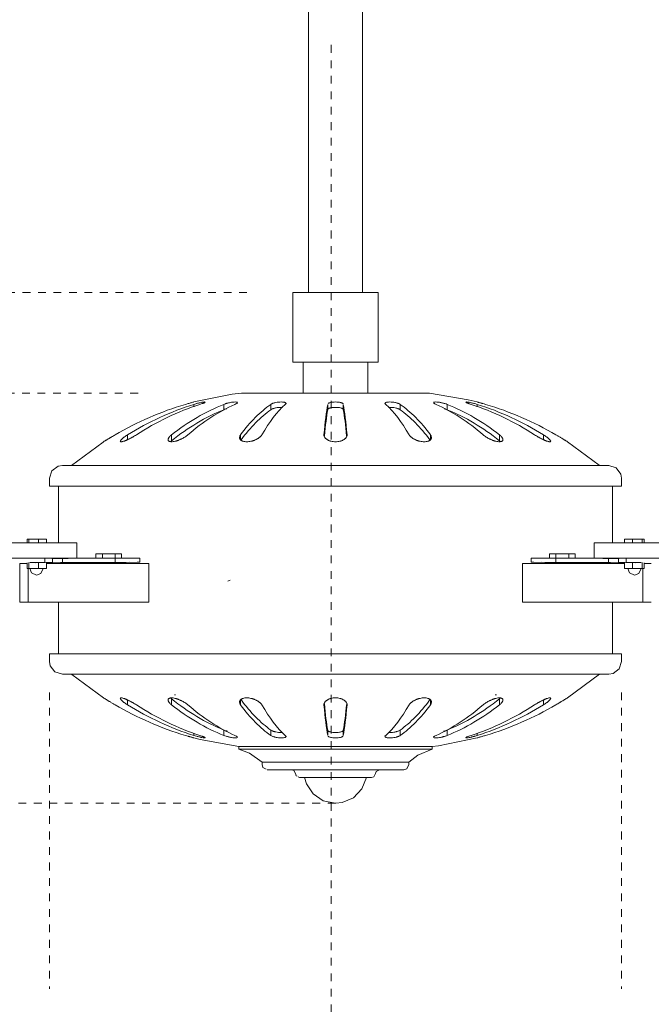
# Model space of a CAD drawing. Header units: millimetres. Extents: x 5494 to 11947, y -2708 to 7544.
# Tile 11 of 16: x 6473 to 6718, y 1402 to 1784. Entities that reach past the tile are written whole.
import ezdxf

# ---------------------------------------------------------------- set-up
doc = ezdxf.new("R2010")
doc.units = ezdxf.units.MM
doc.linetypes.add('Dash', pattern=[6, 3, -3])
doc.layers.add('A-ANNO-DIMS', color=7, linetype='Dash', lineweight=9, true_color=0xd2d2d2)
doc.layers.add('E-ELEC-FIXT', color=7, linetype='Continuous', lineweight=9)

# ---------------------------------------------------------------- blocks, each defined once
blk = doc.blocks.new('AOBA - 33349 AOBA Dark ceiling fan-567936-Alzado_PDF')
at = {"layer": 'E-ELEC-FIXT'}
for p, q in [((6584.77, 1856.99), (6584.77, 1677.96)), ((6605.77, 1677.96), (6605.77, 1856.99)), ((6578.77, 1677.96), (6578.77, 1650.96)), ((6578.77, 1677.96), (6611.77, 1677.96)), ((6611.77, 1650.96), (6611.77, 1677.96)), ((6578.77, 1650.96), (6611.77, 1650.96)), ((6582.77, 1650.96), (6582.77, 1638.96)), ((6607.77, 1638.96), (6607.77, 1650.96)), ((6558.78, 1638.96), (6631.75, 1638.96)), ((6540.33, 1633.71), (6540.33, 1634.64)), ((6551.97, 1632.55), (6551.97, 1634.64)), ((6570.2, 1632.55), (6570.2, 1634.64)), ((6592.25, 1632.55), (6592.25, 1634.64)), ((6598.28, 1632.55), (6598.28, 1634.64)), ((6620.32, 1632.55), (6620.32, 1634.64)), ((6638.56, 1632.55), (6638.56, 1634.64)), ((6650.2, 1633.71), (6650.2, 1634.64)), ((6514.55, 1620.95), (6514.55, 1622.82)), ((6531.62, 1622.82), (6531.62, 1620.5)), ((6558.39, 1622.82), (6558.39, 1621.01)), ((6632.15, 1621.01), (6632.15, 1622.82)), ((6658.91, 1620.5), (6658.91, 1622.82)), ((6675.98, 1620.95), (6675.98, 1622.82)), ((6484.27, 1605.96), (6484.27, 1602.96)), ((6706.27, 1602.96), (6706.27, 1605.96)), ((6484.27, 1602.96), (6706.27, 1602.96)), ((6487.77, 1602.96), (6487.77, 1580.99)), ((6702.77, 1580.99), (6702.77, 1602.96)), ((6475.56, 1582.39), (6476.26, 1582.39)), ((6475.56, 1580.97), (6475.56, 1582.39)), ((6476.26, 1582.39), (6480.07, 1582.39)), ((6476.26, 1580.97), (6476.26, 1582.39)), ((6480.07, 1582.39), (6483.17, 1582.39)), ((6480.07, 1582.39), (6480.07, 1580.98)), ((6483.17, 1580.98), (6483.17, 1582.39)), ((6494.93, 1574.97), (6494.93, 1580.97)), ((6695.6, 1580.97), (6695.6, 1574.97)), ((6707.36, 1582.39), (6710.47, 1582.39)), ((6707.36, 1582.39), (6707.36, 1580.98)), ((6710.47, 1582.39), (6714.27, 1582.39)), ((6710.47, 1580.98), (6710.47, 1582.39)), ((6714.27, 1582.39), (6714.98, 1582.39)), ((6714.27, 1582.39), (6714.27, 1580.97)), ((6714.98, 1582.39), (6714.98, 1580.97)), ((6472.72, 1572.99), (6472.72, 1557.99)), ((6472.73, 1572.99), (6475.55, 1572.99)), ((6475.56, 1570.99), (6475.56, 1573.16)), ((6476.26, 1570.99), (6476.26, 1573.26)), ((6478.75, 1573.16), (6515.15, 1573.39)), ((6480.07, 1573.24), (6480.07, 1570.99)), ((6482.51, 1573.28), (6482.51, 1574.98)), ((6483.17, 1570.99), (6483.17, 1573.26)), ((6483.18, 1572.99), (6503.52, 1572.99)), ((6485.42, 1573.28), (6485.42, 1574.98)), ((6489.38, 1573.26), (6489.38, 1574.99)), ((6489.38, 1573.26), (6509.75, 1573.37)), ((6494.91, 1574.99), (6509.75, 1574.99)), ((6502.29, 1576.67), (6504.79, 1576.67)), ((6502.29, 1576.67), (6502.29, 1574.99)), ((6503.52, 1572.99), (6510.79, 1572.99)), ((6504.79, 1576.67), (6509.79, 1576.67)), ((6504.79, 1576.67), (6504.79, 1574.99)), ((6509.75, 1574.99), (6518.33, 1574.99)), ((6509.75, 1573.37), (6509.75, 1574.99)), ((6509.79, 1576.67), (6512.29, 1576.67)), ((6509.79, 1576.67), (6509.79, 1574.99)), ((6510.79, 1572.99), (6522.78, 1572.99)), ((6512.29, 1576.67), (6512.29, 1574.99)), ((6518.33, 1574.99), (6519.32, 1574.99)), ((6519.33, 1573.4), (6519.33, 1574.99)), ((6522.78, 1572.99), (6522.78, 1557.99)), ((6667.76, 1557.99), (6667.76, 1572.99)), ((6667.76, 1572.99), (6679.74, 1572.99)), ((6671.2, 1574.99), (6671.2, 1573.4)), ((6671.22, 1574.99), (6672.2, 1574.99)), ((6672.2, 1574.99), (6680.78, 1574.99)), ((6711.78, 1573.16), (6675.38, 1573.39)), ((6678.25, 1576.67), (6680.75, 1576.67)), ((6678.25, 1576.67), (6678.25, 1574.99)), ((6679.74, 1572.99), (6687.02, 1572.99)), ((6680.75, 1576.67), (6685.75, 1576.67)), ((6680.75, 1576.67), (6680.75, 1574.99)), ((6680.78, 1574.99), (6695.55, 1574.99)), ((6680.78, 1574.99), (6680.78, 1573.37)), ((6680.78, 1573.37), (6701.15, 1573.26)), ((6685.75, 1576.67), (6688.25, 1576.67)), ((6685.75, 1576.67), (6685.75, 1574.99)), ((6687.02, 1572.99), (6707.36, 1572.99)), ((6688.25, 1576.67), (6688.25, 1574.99)), ((6701.15, 1574.99), (6701.15, 1573.26)), ((6705.11, 1574.98), (6705.11, 1573.28)), ((6707.36, 1573.26), (6707.36, 1570.99)), ((6708.02, 1574.98), (6708.02, 1573.28)), ((6710.47, 1570.99), (6710.47, 1573.24)), ((6714.27, 1573.26), (6714.27, 1570.99)), ((6714.98, 1573.16), (6714.98, 1570.99)), ((6714.98, 1572.99), (6717.81, 1572.99)), ((6476.26, 1570.99), (6475.56, 1570.99)), ((6476.01, 1570.99), (6476.01, 1557.99)), ((6480.07, 1570.99), (6476.26, 1570.99)), ((6483.17, 1570.99), (6480.07, 1570.99)), ((6710.47, 1570.99), (6707.36, 1570.99)), ((6714.27, 1570.99), (6710.47, 1570.99)), ((6714.98, 1570.99), (6714.27, 1570.99)), ((6714.53, 1570.99), (6714.53, 1557.99)), ((6554.44, 1566.45), (6553.46, 1566.13)), ((6476.01, 1557.99), (6472.73, 1557.99)), ((6503.52, 1557.99), (6476.01, 1557.99)), ((6487.77, 1557.99), (6487.77, 1537.96)), ((6510.79, 1557.99), (6503.52, 1557.99)), ((6522.78, 1557.99), (6510.79, 1557.99)), ((6679.74, 1557.99), (6667.76, 1557.99)), ((6687.02, 1557.99), (6679.74, 1557.99)), ((6714.53, 1557.99), (6687.02, 1557.99)), ((6702.77, 1537.96), (6702.77, 1557.99)), ((6717.81, 1557.99), (6714.53, 1557.99)), ((6484.27, 1537.96), (6484.27, 1534.96)), ((6484.27, 1537.96), (6706.27, 1537.96)), ((6706.27, 1534.96), (6706.27, 1537.96)), ((6514.55, 1518.14), (6514.55, 1520.02)), ((6531.62, 1520.47), (6531.62, 1518.14)), ((6533.22, 1521.99), (6532.82, 1521.99)), ((6558.39, 1519.96), (6558.39, 1518.14)), ((6632.15, 1518.14), (6632.15, 1519.96)), ((6657.16, 1521.99), (6657.72, 1521.99)), ((6658.91, 1518.14), (6658.91, 1520.47)), ((6675.98, 1518.14), (6675.98, 1520.02)), ((6551.97, 1506.26), (6551.97, 1508.35)), ((6570.2, 1506.26), (6570.2, 1508.35)), ((6592.25, 1506.26), (6592.25, 1508.35)), ((6598.28, 1506.26), (6598.28, 1508.35)), ((6620.32, 1506.26), (6620.32, 1508.35)), ((6638.56, 1506.26), (6638.56, 1508.35)), ((6540.33, 1506.26), (6540.33, 1507.19)), ((6650.2, 1506.26), (6650.2, 1507.19)), ((6557.77, 1501.96), (6557.77, 1500.94)), ((6557.77, 1501.96), (6632.77, 1501.96)), ((6557.77, 1500.94), (6632.77, 1500.94)), ((6632.77, 1500.94), (6632.77, 1501.96)), ((6566.76, 1495.95), (6566.76, 1494.99)), ((6566.76, 1495.95), (6623.77, 1495.95)), ((6621.75, 1492.96), (6621.17, 1492.96)), ((6623.77, 1494.99), (6623.77, 1495.95)), ((6581.25, 1489.96), (6580.82, 1490.19)), ((6609.28, 1489.96), (6608.81, 1489.96))]:
    blk.add_line(p, q, dxfattribs=at)
at = {"layer": 'E-ELEC-FIXT', "flags": 128}
for points in [[(6540.27, 1635.56), (6555.2, 1638.53), (6558.78, 1638.96)], [(6631.75, 1638.96), (6646.76, 1636.43), (6650.26, 1635.56)], [(6492.82, 1610.96), (6505.06, 1620), (6505.26, 1620.13)], [(6685.27, 1620.13), (6697.53, 1611.11), (6697.72, 1610.96)], [(6484.27, 1605.96), (6485.18, 1608.85), (6487.6, 1610.67), (6489.27, 1610.96)], [(6701.27, 1610.96), (6700.32, 1610.96), (6697.5, 1610.96), (6692.86, 1610.96), (6686.48, 1610.96), (6678.48, 1610.96), (6668.98, 1610.96), (6658.18, 1610.96), (6646.25, 1610.96), (6633.42, 1610.96), (6619.9, 1610.96), (6605.95, 1610.96), (6591.8, 1610.96), (6577.72, 1610.96), (6563.95, 1610.96), (6550.73, 1610.96), (6538.32, 1610.96), (6526.91, 1610.96), (6516.73, 1610.96), (6507.94, 1610.96), (6500.72, 1610.96), (6495.18, 1610.96), (6491.42, 1610.96), (6489.51, 1610.96), (6489.27, 1610.96)], [(6700.72, 1610.96), (6701.02, 1610.96), (6701.27, 1610.96)], [(6701.27, 1610.96), (6704.15, 1610.04), (6705.98, 1607.63), (6706.27, 1605.96)], [(6509.75, 1573.37), (6514.04, 1573.38), (6518.33, 1573.4)], [(6672.2, 1573.4), (6676.49, 1573.38), (6680.78, 1573.37)], [(6479.21, 1568.41), (6477.26, 1569.3), (6476.63, 1570.99)], [(6481.78, 1570.99), (6480.9, 1569.04), (6479.21, 1568.41)], [(6711.33, 1568.41), (6709.38, 1569.3), (6708.75, 1570.99)], [(6713.9, 1570.99), (6713.01, 1569.04), (6711.33, 1568.41)], [(6489.27, 1529.96), (6486.38, 1530.88), (6484.55, 1533.29), (6484.27, 1534.96)], [(6706.27, 1534.96), (6705.35, 1532.07), (6702.94, 1530.25), (6701.27, 1529.96)], [(6489.81, 1529.96), (6489.51, 1529.96), (6489.27, 1529.96)], [(6489.27, 1529.96), (6490.21, 1529.96), (6493.03, 1529.96), (6497.67, 1529.96), (6504.05, 1529.96), (6512.06, 1529.96), (6521.55, 1529.96), (6532.35, 1529.96), (6544.28, 1529.96), (6557.12, 1529.96), (6570.63, 1529.96), (6584.59, 1529.96), (6598.73, 1529.96), (6612.82, 1529.96), (6626.59, 1529.96), (6639.8, 1529.96), (6652.22, 1529.96), (6663.62, 1529.96), (6673.8, 1529.96), (6682.59, 1529.96), (6689.82, 1529.96), (6695.36, 1529.96), (6699.11, 1529.96), (6701.02, 1529.96), (6701.27, 1529.96)], [(6505.26, 1520.84), (6492.93, 1529.9), (6492.86, 1529.96)], [(6697.67, 1529.96), (6685.34, 1520.88), (6685.27, 1520.84)], [(6557.77, 1501.96), (6542.71, 1504.7), (6540.27, 1505.33)], [(6650.26, 1505.33), (6635.26, 1502.28), (6632.77, 1501.96)], [(6566.76, 1495.95), (6561.88, 1499.44), (6557.77, 1500.94)], [(6632.77, 1500.94), (6627.22, 1498.65), (6623.77, 1495.95)], [(6568.32, 1493.2), (6567.12, 1493.83), (6566.76, 1494.99)], [(6568.79, 1492.96), (6569.73, 1492.96), (6572.48, 1492.96), (6576.86, 1492.96), (6582.54, 1492.96), (6589.13, 1492.96), (6596.15, 1492.96), (6603.11, 1492.96), (6609.51, 1492.96), (6614.9, 1492.96), (6618.9, 1492.96), (6621.21, 1492.96), (6621.75, 1492.96)], [(6579.76, 1491.45), (6579.07, 1492.72), (6578.25, 1492.96)], [(6612.28, 1492.96), (6611.01, 1492.27), (6610.77, 1491.45)], [(6623.77, 1494.99), (6622.9, 1493.32), (6621.75, 1492.96)], [(6580.34, 1490.46), (6580, 1490.65), (6579.76, 1491.45)], [(6581.73, 1489.96), (6581.53, 1489.96), (6581.25, 1489.96)], [(6581.25, 1489.96), (6582.19, 1489.96), (6584.87, 1489.96), (6588.94, 1489.96), (6593.85, 1489.96), (6598.96, 1489.96), (6603.57, 1489.96), (6607.07, 1489.96), (6609, 1489.96), (6609.28, 1489.96)], [(6595.19, 1479.99), (6590.53, 1480.92), (6586.58, 1483.58), (6583.96, 1487.56), (6583.26, 1489.96)], [(6607.27, 1489.96), (6605.52, 1485.53), (6602.2, 1482.12), (6597.83, 1480.25), (6595.34, 1479.99)], [(6610.77, 1491.45), (6610.09, 1490.2), (6609.28, 1489.96)], [(6595.34, 1479.99), (6595.31, 1479.99), (6595.24, 1479.99), (6595.2, 1479.99), (6595.19, 1479.99)], [(6595.19, 1479.99), (6595.23, 1479.99), (6595.3, 1479.99), (6595.34, 1479.99), (6595.34, 1479.99)]]:
    blk.add_lwpolyline(points, dxfattribs=at)
at = {"layer": 'E-ELEC-FIXT'}
for centre, major_axis, ratio, start_param, end_param in [((6571.62, 1517.07), (0, 122.57), 0.998502, 0.286372, 0.529886), ((6573, 1517.07), (0, 122.57), 0.943432, 0.28638, 0.529895), ((6573.86, 1517.07), (0, 122.57), 0.901735, 0.286385, 0.529898), ((6577.74, 1517.07), (0, 122.57), 0.744462, 0.286392, 0.529906), ((6579.34, 1517.07), (0, 122.57), 0.667363, 0.286392, 0.529908), ((6585.17, 1517.07), (0, 122.57), 0.432289, 0.286399, 0.529913), ((6587.25, 1517.07), (0, 122.57), 0.331566, 0.286398, 0.529914), ((6594.13, 1517.07), (0, 122.57), 0.054304, 0.286401, 0.529916), ((6596.38, 1517.07), (0, 122.57), 0.054709, 5.753269, 5.996786), ((6603.26, 1517.07), (0, 122.57), 0.331948, 5.753271, 5.996786), ((6605.34, 1517.07), (0, 122.57), 0.432655, 5.753272, 5.996789), ((6611.18, 1517.07), (0, 122.57), 0.667665, 5.753277, 5.996791), ((6612.77, 1517.07), (0, 122.57), 0.744733, 5.75328, 5.996795), ((6616.67, 1517.07), (0, 122.57), 0.901735, 5.753287, 5.9968), ((6617.54, 1517.07), (0, 122.57), 0.943432, 5.753291, 5.996805), ((6618.91, 1517.07), (0, 122.57), 0.998502, 5.753299, 5.996813), ((6577.74, 1517.07), (0, 120.57), 0.744462, 0.29128, 0.539651), ((6585.17, 1517.07), (0, 120.57), 0.432289, 0.291287, 0.534473), ((6594.13, 1517.07), (0, 120.57), 0.054304, 0.29129, 0.509141), ((6596.38, 1517.07), (0, 120.57), 0.054709, 5.774012, 5.991897), ((6605.34, 1517.07), (0, 120.57), 0.432655, 5.748715, 5.9919), ((6612.77, 1517.07), (0, 120.57), 0.744733, 5.743535, 5.991907), ((6578.33, 1625.06), (0, 121.97), 0.744462, 2.601322, 2.847033), ((6585.51, 1625.06), (0, 121.97), 0.432289, 2.606419, 2.847026), ((6605, 1625.06), (0, 121.97), 0.432655, 3.436157, 3.676764), ((6612.19, 1625.06), (0, 121.97), 0.744733, 3.43615, 3.681863), ((6572.41, 1625.06), (0, 123.97), 0.998502, 2.610991, 2.851943), ((6573.74, 1625.06), (0, 123.97), 0.943432, 2.610982, 2.851935), ((6574.57, 1625.06), (0, 123.97), 0.901735, 2.610978, 2.851931), ((6578.33, 1625.06), (0, 123.97), 0.744462, 2.610971, 2.851924), ((6579.86, 1625.06), (0, 123.97), 0.667363, 2.610969, 2.851924), ((6585.51, 1625.06), (0, 123.97), 0.432289, 2.610964, 2.851917), ((6587.51, 1625.06), (0, 123.97), 0.331566, 2.610963, 2.851918), ((6594.17, 1625.06), (0, 123.97), 0.054304, 2.610961, 2.851915), ((6594.17, 1625.06), (0, 121.97), 0.054304, 2.63143, 2.847023), ((6596.34, 1625.06), (0, 121.97), 0.054709, 3.43616, 3.651787), ((6596.34, 1625.06), (0, 123.97), 0.054709, 3.431269, 3.672224), ((6603, 1625.06), (0, 123.97), 0.331948, 3.431269, 3.672223), ((6605, 1625.06), (0, 123.97), 0.432655, 3.431266, 3.672221), ((6610.65, 1625.06), (0, 123.97), 0.667665, 3.431264, 3.672217), ((6612.19, 1625.06), (0, 123.97), 0.744733, 3.431259, 3.672214), ((6615.96, 1625.06), (0, 123.97), 0.901735, 3.431255, 3.672207), ((6616.79, 1625.06), (0, 123.97), 0.943432, 3.43125, 3.672203), ((6618.13, 1625.06), (0, 123.97), 0.998502, 3.431242, 3.672195)]:
    blk.add_ellipse(centre, major_axis=major_axis, ratio=ratio, start_param=start_param, end_param=end_param, dxfattribs=at)
for points, knots in [([(6540.18, 1635.54), (6540.15, 1635.53), (6540.01, 1635.49), (6539.64, 1635.38), (6539.03, 1635.21), (6538.42, 1635.04), (6537.75, 1634.84), (6537.28, 1634.71), (6537.05, 1634.64)], [-0.8571429, -0.8571429, -0.8571429, -0.8571429, -0.7857143, -0.5714286, -0.4285714, -0.2857143, -0.1428571, 0, 0, 0, 0]), ([(6540.33, 1634.64), (6540.57, 1634.72), (6540.96, 1634.84), (6541.5, 1634.99), (6541.9, 1635.09), (6542.24, 1635.18), (6542.51, 1635.24), (6542.9, 1635.33), (6543.53, 1635.46), (6544.26, 1635.56), (6544.69, 1635.56), (6544.71, 1635.47), (6544.53, 1635.34), (6544.29, 1635.23), (6543.98, 1635.1), (6543.46, 1634.9), (6542.98, 1634.75), (6542.64, 1634.64)], [-1, -1, -1, -1, -0.916667, -0.875, -0.833333, -0.791667, -0.770833, -0.75, -0.666667, -0.555556, -0.444444, -0.333333, -0.277778, -0.222222, -0.166667, -0.111111, 0, 0, 0, 0]), ([(6551.97, 1634.64), (6552.15, 1634.72), (6552.45, 1634.84), (6552.92, 1634.99), (6553.3, 1635.09), (6553.63, 1635.18), (6553.9, 1635.24), (6554.31, 1635.33), (6555.03, 1635.46), (6555.98, 1635.56), (6556.79, 1635.56), (6557.09, 1635.49), (6557.18, 1635.43)], [-1, -1, -1, -1, -0.9166667, -0.875, -0.8333333, -0.7916667, -0.7708333, -0.75, -0.6666667, -0.5555556, -0.4444444, -0.3333333, -0.3333333, -0.3333333, -0.3333333]), ([(6557.23, 1635.22), (6557.21, 1635.18), (6557.13, 1635.1), (6556.84, 1634.9), (6556.5, 1634.75), (6556.23, 1634.64)], [-0.2222222, -0.2222222, -0.2222222, -0.2222222, -0.1666667, -0.1111111, 0, 0, 0, 0]), ([(6570.2, 1634.64), (6570.29, 1634.72), (6570.47, 1634.84), (6570.8, 1634.99), (6571.09, 1635.09), (6571.37, 1635.18), (6571.6, 1635.24), (6571.97, 1635.33), (6572.65, 1635.46), (6573.7, 1635.56), (6574.75, 1635.56), (6575.43, 1635.47), (6575.81, 1635.34), (6576, 1635.23), (6576.07, 1635.12), (6576.08, 1635.05), (6576.08, 1635.03)], [-1, -1, -1, -1, -0.9166667, -0.875, -0.8333333, -0.7916667, -0.7708333, -0.75, -0.6666667, -0.5555556, -0.4444444, -0.3333333, -0.2777778, -0.2222222, -0.1666667, -0.1424876, -0.1424876, -0.1424876, -0.1424876]), ([(6592.41, 1634.99), (6592.46, 1635.02), (6592.56, 1635.09), (6592.74, 1635.18), (6592.9, 1635.24), (6593.17, 1635.33), (6593.72, 1635.46), (6594.69, 1635.56), (6595.83, 1635.56), (6596.72, 1635.47), (6597.3, 1635.34), (6597.68, 1635.23), (6597.97, 1635.1), (6598.14, 1634.97), (6598.2, 1634.9), (6598.22, 1634.87)], [-0.875, -0.875, -0.875, -0.875, -0.8333333, -0.7916667, -0.7708333, -0.75, -0.6666667, -0.5555556, -0.4444444, -0.3333333, -0.2777778, -0.2222222, -0.1666667, -0.1111111, -0.0833688, -0.0833688, -0.0833688, -0.0833688]), ([(6614.44, 1635.03), (6614.44, 1635.05), (6614.45, 1635.11), (6614.49, 1635.18), (6614.56, 1635.24), (6614.69, 1635.33), (6615.02, 1635.46), (6615.78, 1635.56), (6616.83, 1635.56), (6617.78, 1635.47), (6618.49, 1635.34), (6618.99, 1635.23), (6619.44, 1635.1), (6619.94, 1634.9), (6620.21, 1634.75), (6620.32, 1634.64)], [-0.8576181, -0.8576181, -0.8576181, -0.8576181, -0.8333333, -0.7916667, -0.7708333, -0.75, -0.6666667, -0.5555556, -0.4444444, -0.3333333, -0.2777778, -0.2222222, -0.1666667, -0.1111111, 0, 0, 0, 0]), ([(6614.75, 1634.64), (6614.64, 1634.72), (6614.51, 1634.84), (6614.46, 1634.95), (6614.45, 1634.99)], [-1, -1, -1, -1, -0.9166667, -0.875, -0.875, -0.875, -0.875]), ([(6634.29, 1634.64), (6634.09, 1634.72), (6633.83, 1634.84), (6633.56, 1634.99), (6633.41, 1635.09), (6633.34, 1635.16), (6633.32, 1635.19)], [-1, -1, -1, -1, -0.9166667, -0.875, -0.8333333, -0.7916667, -0.7916667, -0.7916667, -0.7916667]), ([(6633.35, 1635.43), (6633.43, 1635.49), (6633.74, 1635.56), (6634.54, 1635.56), (6635.41, 1635.47), (6636.14, 1635.34), (6636.69, 1635.23), (6637.23, 1635.1), (6637.89, 1634.9), (6638.32, 1634.75), (6638.56, 1634.64)], [-0.6666667, -0.6666667, -0.6666667, -0.6666667, -0.5555556, -0.4444444, -0.3333333, -0.2777778, -0.2222222, -0.1666667, -0.1111111, 0, 0, 0, 0]), ([(6647.89, 1634.64), (6647.64, 1634.72), (6647.27, 1634.84), (6646.85, 1634.99), (6646.56, 1635.09), (6646.36, 1635.18), (6646.22, 1635.24), (6646.03, 1635.33), (6645.82, 1635.46), (6645.84, 1635.56), (6646.28, 1635.56), (6646.93, 1635.47), (6647.57, 1635.34), (6648.09, 1635.23), (6648.63, 1635.1), (6649.35, 1634.9), (6649.88, 1634.75), (6650.2, 1634.64)], [-1, -1, -1, -1, -0.916667, -0.875, -0.833333, -0.791667, -0.770833, -0.75, -0.666667, -0.555556, -0.444444, -0.333333, -0.277778, -0.222222, -0.166667, -0.111111, 0, 0, 0, 0]), ([(6653.48, 1634.64), (6653.14, 1634.74), (6652.7, 1634.87), (6652.21, 1635.01), (6651.89, 1635.1), (6651.46, 1635.22), (6650.98, 1635.36), (6650.58, 1635.47), (6650.41, 1635.52), (6650.35, 1635.54)], [-1, -1, -1, -1, -0.7857143, -0.7321429, -0.6785714, -0.5714286, -0.4285714, -0.2857143, -0.1428571, -0.1428571, -0.1428571, -0.1428571]), ([(6553.11, 1632.96), (6553.01, 1632.93), (6552.58, 1632.8), (6552.2, 1632.66), (6551.97, 1632.55)], [-0.1455769, -0.1455769, -0.1455769, -0.1455769, -0.1111111, 0, 0, 0, 0]), ([(6574.71, 1633.47), (6574.4, 1633.49), (6573.7, 1633.49), (6572.75, 1633.4), (6572.03, 1633.27), (6571.53, 1633.15), (6571.09, 1633.02), (6570.58, 1632.82), (6570.31, 1632.66), (6570.2, 1632.55)], [-0.5555556, -0.5555556, -0.5555556, -0.5555556, -0.4444444, -0.3333333, -0.2777778, -0.2222222, -0.1666667, -0.1111111, 0, 0, 0, 0]), ([(6598.22, 1632.79), (6598.19, 1632.83), (6598.12, 1632.9), (6597.96, 1633.02), (6597.79, 1633.1), (6597.62, 1633.16), (6597.36, 1633.25), (6596.8, 1633.39), (6595.83, 1633.49), (6594.69, 1633.49), (6593.81, 1633.4), (6593.22, 1633.27), (6592.85, 1633.15), (6592.55, 1633.02), (6592.42, 1632.92), (6592.37, 1632.87)], [-0.9166667, -0.9166667, -0.9166667, -0.9166667, -0.875, -0.8333333, -0.7916667, -0.7708333, -0.75, -0.6666667, -0.5555556, -0.4444444, -0.3333333, -0.2777778, -0.2222222, -0.1666667, -0.1111111, -0.1111111, -0.1111111, -0.1111111]), ([(6620.32, 1632.55), (6620.24, 1632.64), (6620.06, 1632.76), (6619.72, 1632.9), (6619.43, 1633.02), (6619.16, 1633.1), (6618.92, 1633.16), (6618.56, 1633.25), (6617.87, 1633.39), (6616.83, 1633.49), (6616.13, 1633.49), (6615.81, 1633.47)], [-1, -1, -1, -1, -0.9166667, -0.875, -0.8333333, -0.7916667, -0.7708333, -0.75, -0.6666667, -0.5555556, -0.4444444, -0.4444444, -0.4444444, -0.4444444]), ([(6638.56, 1632.55), (6638.38, 1632.64), (6638.07, 1632.76), (6637.66, 1632.89), (6637.48, 1632.94), (6637.42, 1632.96)], [-1, -1, -1, -1, -0.9166667, -0.875, -0.8546293, -0.8546293, -0.8546293, -0.8546293]), ([(6509.77, 1622.82), (6509.3, 1622.54), (6508.7, 1622.2), (6508.09, 1621.83), (6507.87, 1621.7), (6507.54, 1621.51), (6507.14, 1621.27), (6506.7, 1621), (6506.35, 1620.79), (6506.03, 1620.6), (6505.67, 1620.38), (6505.35, 1620.18), (6505.26, 1620.13), (6505.26, 1620.13)], [-1, -1, -1, -1, -0.785714, -0.732143, -0.705357, -0.678571, -0.571429, -0.5, -0.428571, -0.357143, -0.285714, -0.142857, 0, 0, 0, 0]), ([(6518, 1622.82), (6517.77, 1622.68), (6517.31, 1622.39), (6516.7, 1622.04), (6516.2, 1621.76), (6515.82, 1621.56), (6515.45, 1621.36), (6515.07, 1621.18), (6514.71, 1621), (6514.34, 1620.83), (6513.99, 1620.68), (6513.65, 1620.54), (6513.33, 1620.42), (6512.93, 1620.28), (6512.49, 1620.16), (6512.09, 1620.12), (6511.84, 1620.16), (6511.76, 1620.28), (6511.78, 1620.42), (6511.83, 1620.54), (6511.91, 1620.68), (6512.03, 1620.83), (6512.18, 1621), (6512.35, 1621.18), (6512.56, 1621.36), (6512.78, 1621.56), (6513.03, 1621.76), (6513.39, 1622.04), (6513.89, 1622.39), (6514.33, 1622.68), (6514.55, 1622.82)], [-1, -1, -1, -1, -0.944444, -0.888889, -0.861111, -0.833333, -0.805556, -0.777778, -0.75, -0.722222, -0.694444, -0.666667, -0.638889, -0.611111, -0.555556, -0.5, -0.444444, -0.388889, -0.361111, -0.333333, -0.305556, -0.277778, -0.25, -0.222222, -0.194444, -0.166667, -0.138889, -0.111111, -0.055556, 0, 0, 0, 0]), ([(6537.99, 1622.82), (6537.82, 1622.67), (6537.45, 1622.38), (6536.92, 1622.04), (6536.46, 1621.76), (6536.11, 1621.56), (6535.74, 1621.36), (6535.36, 1621.18), (6534.98, 1621), (6534.59, 1620.83), (6534.19, 1620.68), (6533.79, 1620.54), (6533.4, 1620.42), (6532.88, 1620.28), (6532.27, 1620.16), (6531.61, 1620.12), (6531.06, 1620.16), (6530.72, 1620.28), (6530.53, 1620.42), (6530.42, 1620.54), (6530.34, 1620.68), (6530.31, 1620.83), (6530.3, 1621), (6530.33, 1621.18), (6530.4, 1621.36), (6530.49, 1621.56), (6530.61, 1621.76), (6530.82, 1622.04), (6531.14, 1622.39), (6531.45, 1622.67), (6531.62, 1622.82)], [-1, -1, -1, -1, -0.944444, -0.888889, -0.861111, -0.833333, -0.805556, -0.777778, -0.75, -0.722222, -0.694444, -0.666667, -0.638889, -0.611111, -0.555556, -0.5, -0.444444, -0.388889, -0.361111, -0.333333, -0.305556, -0.277778, -0.25, -0.222222, -0.194444, -0.166667, -0.138889, -0.111111, -0.055556, 0, 0, 0, 0]), ([(6566.71, 1622.82), (6566.61, 1622.67), (6566.39, 1622.38), (6566.02, 1622.04), (6565.68, 1621.76), (6565.4, 1621.56), (6565.1, 1621.36), (6564.77, 1621.18), (6564.43, 1621), (6564.06, 1620.83), (6563.68, 1620.68), (6563.29, 1620.54), (6562.88, 1620.42), (6562.33, 1620.28), (6561.63, 1620.16), (6560.81, 1620.12), (6560.06, 1620.16), (6559.51, 1620.28), (6559.13, 1620.42), (6558.88, 1620.54), (6558.66, 1620.68), (6558.47, 1620.83), (6558.32, 1621), (6558.2, 1621.18), (6558.11, 1621.36), (6558.06, 1621.56), (6558.04, 1621.76), (6558.05, 1622.04), (6558.14, 1622.38), (6558.29, 1622.67), (6558.39, 1622.82)], [-1, -1, -1, -1, -0.944444, -0.888889, -0.861111, -0.833333, -0.805556, -0.777778, -0.75, -0.722222, -0.694444, -0.666667, -0.638889, -0.611111, -0.555556, -0.5, -0.444444, -0.388889, -0.361111, -0.333333, -0.305556, -0.277778, -0.25, -0.222222, -0.194444, -0.166667, -0.138889, -0.111111, -0.055556, 0, 0, 0, 0]), ([(6599.77, 1622.82), (6599.77, 1622.67), (6599.73, 1622.38), (6599.58, 1622.04), (6599.4, 1621.76), (6599.24, 1621.56), (6599.05, 1621.36), (6598.82, 1621.18), (6598.57, 1621), (6598.29, 1620.83), (6597.99, 1620.68), (6597.66, 1620.54), (6597.3, 1620.42), (6596.79, 1620.28), (6596.12, 1620.16), (6595.27, 1620.12), (6594.41, 1620.16), (6593.74, 1620.28), (6593.24, 1620.42), (6592.88, 1620.54), (6592.55, 1620.68), (6592.24, 1620.83), (6591.96, 1621), (6591.71, 1621.18), (6591.49, 1621.36), (6591.3, 1621.56), (6591.13, 1621.76), (6590.95, 1622.04), (6590.8, 1622.38), (6590.76, 1622.67), (6590.76, 1622.82)], [-1, -1, -1, -1, -0.944444, -0.888889, -0.861111, -0.833333, -0.805556, -0.777778, -0.75, -0.722222, -0.694444, -0.666667, -0.638889, -0.611111, -0.555556, -0.5, -0.444444, -0.388889, -0.361111, -0.333333, -0.305556, -0.277778, -0.25, -0.222222, -0.194444, -0.166667, -0.138889, -0.111111, -0.055556, 0, 0, 0, 0]), ([(6632.15, 1622.82), (6632.24, 1622.67), (6632.39, 1622.38), (6632.48, 1622.04), (6632.49, 1621.76), (6632.47, 1621.56), (6632.42, 1621.36), (6632.33, 1621.18), (6632.21, 1621), (6632.06, 1620.83), (6631.88, 1620.68), (6631.66, 1620.54), (6631.4, 1620.42), (6631.02, 1620.28), (6630.48, 1620.16), (6629.72, 1620.12), (6628.9, 1620.16), (6628.2, 1620.28), (6627.65, 1620.42), (6627.24, 1620.54), (6626.85, 1620.68), (6626.47, 1620.83), (6626.11, 1621), (6625.76, 1621.18), (6625.44, 1621.36), (6625.13, 1621.56), (6624.85, 1621.76), (6624.51, 1622.04), (6624.14, 1622.38), (6623.92, 1622.67), (6623.83, 1622.82)], [-1, -1, -1, -1, -0.944444, -0.888889, -0.861111, -0.833333, -0.805556, -0.777778, -0.75, -0.722222, -0.694444, -0.666667, -0.638889, -0.611111, -0.555556, -0.5, -0.444444, -0.388889, -0.361111, -0.333333, -0.305556, -0.277778, -0.25, -0.222222, -0.194444, -0.166667, -0.138889, -0.111111, -0.055556, 0, 0, 0, 0]), ([(6658.91, 1622.82), (6659.08, 1622.67), (6659.4, 1622.39), (6659.72, 1622.04), (6659.92, 1621.76), (6660.04, 1621.56), (6660.14, 1621.36), (6660.2, 1621.18), (6660.23, 1621), (6660.23, 1620.83), (6660.19, 1620.68), (6660.12, 1620.54), (6660.01, 1620.42), (6659.81, 1620.28), (6659.47, 1620.16), (6658.93, 1620.12), (6658.27, 1620.16), (6657.65, 1620.28), (6657.13, 1620.42), (6656.74, 1620.54), (6656.34, 1620.68), (6655.95, 1620.83), (6655.56, 1621), (6655.17, 1621.18), (6654.79, 1621.36), (6654.43, 1621.56), (6654.07, 1621.76), (6653.62, 1622.04), (6653.08, 1622.38), (6652.71, 1622.67), (6652.54, 1622.82)], [-1, -1, -1, -1, -0.944444, -0.888889, -0.861111, -0.833333, -0.805556, -0.777778, -0.75, -0.722222, -0.694444, -0.666667, -0.638889, -0.611111, -0.555556, -0.5, -0.444444, -0.388889, -0.361111, -0.333333, -0.305556, -0.277778, -0.25, -0.222222, -0.194444, -0.166667, -0.138889, -0.111111, -0.055556, 0, 0, 0, 0]), ([(6675.98, 1622.82), (6676.21, 1622.68), (6676.64, 1622.39), (6677.14, 1622.04), (6677.5, 1621.76), (6677.75, 1621.56), (6677.98, 1621.36), (6678.18, 1621.18), (6678.36, 1621), (6678.5, 1620.83), (6678.62, 1620.68), (6678.71, 1620.54), (6678.76, 1620.42), (6678.77, 1620.28), (6678.7, 1620.16), (6678.44, 1620.12), (6678.04, 1620.16), (6677.6, 1620.28), (6677.2, 1620.42), (6676.88, 1620.54), (6676.54, 1620.68), (6676.19, 1620.83), (6675.83, 1621), (6675.46, 1621.18), (6675.08, 1621.36), (6674.71, 1621.56), (6674.34, 1621.76), (6673.84, 1622.04), (6673.22, 1622.39), (6672.76, 1622.68), (6672.54, 1622.82)], [-1, -1, -1, -1, -0.944444, -0.888889, -0.861111, -0.833333, -0.805556, -0.777778, -0.75, -0.722222, -0.694444, -0.666667, -0.638889, -0.611111, -0.555556, -0.5, -0.444444, -0.388889, -0.361111, -0.333333, -0.305556, -0.277778, -0.25, -0.222222, -0.194444, -0.166667, -0.138889, -0.111111, -0.055556, 0, 0, 0, 0]), ([(6685.27, 1620.13), (6685.27, 1620.13), (6685.18, 1620.18), (6684.86, 1620.38), (6684.5, 1620.6), (6684.19, 1620.79), (6683.84, 1621), (6683.45, 1621.23), (6683.04, 1621.48), (6682.47, 1621.82), (6681.71, 1622.27), (6681.08, 1622.64), (6680.77, 1622.82)], [-1, -1, -1, -1, -0.857143, -0.714286, -0.642857, -0.571429, -0.5, -0.428571, -0.357143, -0.285714, -0.142857, 0, 0, 0, 0]), ([(6035.49, 1580.79), (6100.3, 1580.75), (6208.3, 1580.72), (6359.51, 1580.81), (6445.91, 1580.92), (6489.11, 1580.99)], [-1, -1, -1, -1, -0.571429, -0.285714, 0, 0, 0, 0]), ([(6489.11, 1580.99), (6490.35, 1580.99), (6492.55, 1580.99), (6494.52, 1580.99), (6494.93, 1580.98), (6494.93, 1580.97)], [-1, -1, -1, -1, -0.7857143, -0.5714286, -0.3870907, -0.3870907, -0.3870907, -0.3870907]), ([(6695.6, 1580.97), (6695.6, 1580.97), (6695.68, 1580.98), (6696.96, 1580.99), (6699.77, 1580.99), (6701.42, 1580.99)], [-0.6129093, -0.6129093, -0.6129093, -0.6129093, -0.5714286, -0.2857143, 0, 0, 0, 0]), ([(6701.42, 1580.99), (6766.22, 1580.89), (6874.23, 1580.77), (7025.43, 1580.73), (7111.84, 1580.76), (7155.04, 1580.79)], [-1, -1, -1, -1, -0.571429, -0.285714, 0, 0, 0, 0]), ([(6489.11, 1574.99), (6424.31, 1574.89), (6316.31, 1574.77), (6165.1, 1574.72), (6078.7, 1574.76), (6035.49, 1574.79)], [-1, -1, -1, -1, -0.571429, -0.285714, 0, 0, 0, 0]), ([(6483, 1573.29), (6483.55, 1573.29), (6484.65, 1573.29), (6485.39, 1573.29), (6485.44, 1573.28), (6485.41, 1573.28)], [0.063626, 0.063626, 0.063626, 0.063626, 0.2857143, 0.5714286, 0.7142857, 0.7142857, 0.7142857, 0.7142857]), ([(6485.34, 1573.24), (6485.67, 1573.24), (6486.88, 1573.25), (6488.34, 1573.26), (6489.38, 1573.26)], [0.5299245, 0.5299245, 0.5299245, 0.5299245, 0.6666667, 1, 1, 1, 1]), ([(6494.93, 1574.97), (6494.93, 1574.97), (6494.86, 1574.98), (6493.57, 1574.99), (6490.76, 1574.99), (6489.11, 1574.99)], [-0.6129095, -0.6129095, -0.6129095, -0.6129095, -0.5714286, -0.2857143, 0, 0, 0, 0]), ([(6701.42, 1574.99), (6700.18, 1574.99), (6697.98, 1574.99), (6696.01, 1574.99), (6695.6, 1574.98), (6695.6, 1574.97)], [-1, -1, -1, -1, -0.7857143, -0.5714286, -0.3870905, -0.3870905, -0.3870905, -0.3870905]), ([(6701.15, 1573.26), (6701.67, 1573.26), (6702.71, 1573.25), (6704.08, 1573.25), (6704.86, 1573.24), (6705.19, 1573.24)], [0, 0, 0, 0, 0.1666667, 0.3333333, 0.4700755, 0.4700755, 0.4700755, 0.4700755]), ([(7155.04, 1574.79), (7090.24, 1574.74), (6982.23, 1574.72), (6831.03, 1574.81), (6744.62, 1574.92), (6701.42, 1574.99)], [-1, -1, -1, -1, -0.571429, -0.285714, 0, 0, 0, 0]), ([(6705.12, 1573.28), (6705.06, 1573.28), (6705.29, 1573.29), (6706.33, 1573.29), (6707.16, 1573.29), (6707.53, 1573.29)], [0.2857143, 0.2857143, 0.2857143, 0.2857143, 0.5714286, 0.7857143, 0.936374, 0.936374, 0.936374, 0.936374]), ([(6505.26, 1520.84), (6505.26, 1520.84), (6505.35, 1520.78), (6505.67, 1520.59), (6506.03, 1520.37), (6506.35, 1520.18), (6506.7, 1519.97), (6507.08, 1519.73), (6507.49, 1519.49), (6508.06, 1519.15), (6508.82, 1518.69), (6509.45, 1518.33), (6509.77, 1518.14)], [-1, -1, -1, -1, -0.857143, -0.714286, -0.642857, -0.571429, -0.5, -0.428571, -0.357143, -0.285714, -0.142857, 0, 0, 0, 0]), ([(6514.55, 1518.14), (6514.33, 1518.29), (6513.89, 1518.58), (6513.39, 1518.93), (6513.03, 1519.2), (6512.78, 1519.4), (6512.56, 1519.6), (6512.35, 1519.79), (6512.18, 1519.96), (6512.03, 1520.13), (6511.91, 1520.29), (6511.83, 1520.42), (6511.78, 1520.54), (6511.76, 1520.68), (6511.84, 1520.81), (6512.09, 1520.85), (6512.49, 1520.81), (6512.93, 1520.68), (6513.33, 1520.54), (6513.66, 1520.42), (6513.99, 1520.29), (6514.34, 1520.13), (6514.71, 1519.96), (6515.08, 1519.79), (6515.45, 1519.6), (6515.82, 1519.4), (6516.2, 1519.2), (6516.7, 1518.93), (6517.31, 1518.58), (6517.77, 1518.29), (6518, 1518.14)], [-1, -1, -1, -1, -0.944444, -0.888889, -0.861111, -0.833333, -0.805556, -0.777778, -0.75, -0.722222, -0.694444, -0.666667, -0.638889, -0.611111, -0.555556, -0.5, -0.444444, -0.388889, -0.361111, -0.333333, -0.305556, -0.277778, -0.25, -0.222222, -0.194444, -0.166667, -0.138889, -0.111111, -0.055556, 0, 0, 0, 0]), ([(6531.62, 1518.14), (6531.45, 1518.29), (6531.14, 1518.58), (6530.82, 1518.93), (6530.61, 1519.2), (6530.49, 1519.41), (6530.4, 1519.6), (6530.33, 1519.79), (6530.3, 1519.96), (6530.31, 1520.13), (6530.34, 1520.29), (6530.42, 1520.42), (6530.53, 1520.54), (6530.72, 1520.68), (6531.06, 1520.81), (6531.61, 1520.85), (6532.27, 1520.81), (6532.88, 1520.68), (6533.4, 1520.54), (6533.79, 1520.42), (6534.19, 1520.29), (6534.59, 1520.13), (6534.98, 1519.96), (6535.37, 1519.79), (6535.74, 1519.6), (6536.11, 1519.41), (6536.46, 1519.2), (6536.92, 1518.93), (6537.45, 1518.58), (6537.82, 1518.29), (6537.99, 1518.14)], [-1, -1, -1, -1, -0.944444, -0.888889, -0.861111, -0.833333, -0.805556, -0.777778, -0.75, -0.722222, -0.694444, -0.666667, -0.638889, -0.611111, -0.555556, -0.5, -0.444444, -0.388889, -0.361111, -0.333333, -0.305556, -0.277778, -0.25, -0.222222, -0.194444, -0.166667, -0.138889, -0.111111, -0.055556, 0, 0, 0, 0]), ([(6558.39, 1518.14), (6558.29, 1518.29), (6558.14, 1518.58), (6558.05, 1518.93), (6558.04, 1519.2), (6558.06, 1519.41), (6558.11, 1519.6), (6558.2, 1519.79), (6558.32, 1519.96), (6558.47, 1520.13), (6558.66, 1520.29), (6558.88, 1520.43), (6559.13, 1520.54), (6559.51, 1520.68), (6560.06, 1520.81), (6560.81, 1520.85), (6561.63, 1520.81), (6562.33, 1520.68), (6562.89, 1520.54), (6563.29, 1520.42), (6563.69, 1520.29), (6564.06, 1520.13), (6564.43, 1519.96), (6564.77, 1519.79), (6565.1, 1519.6), (6565.4, 1519.41), (6565.68, 1519.2), (6566.02, 1518.93), (6566.39, 1518.58), (6566.61, 1518.29), (6566.71, 1518.14)], [-1, -1, -1, -1, -0.944444, -0.888889, -0.861111, -0.833333, -0.805556, -0.777778, -0.75, -0.722222, -0.694444, -0.666667, -0.638889, -0.611111, -0.555556, -0.5, -0.444444, -0.388889, -0.361111, -0.333333, -0.305556, -0.277778, -0.25, -0.222222, -0.194444, -0.166667, -0.138889, -0.111111, -0.055556, 0, 0, 0, 0]), ([(6590.76, 1518.14), (6590.76, 1518.29), (6590.8, 1518.58), (6590.95, 1518.93), (6591.13, 1519.2), (6591.3, 1519.41), (6591.49, 1519.6), (6591.71, 1519.79), (6591.96, 1519.96), (6592.24, 1520.13), (6592.55, 1520.29), (6592.88, 1520.43), (6593.23, 1520.54), (6593.74, 1520.68), (6594.41, 1520.81), (6595.27, 1520.85), (6596.12, 1520.81), (6596.79, 1520.68), (6597.3, 1520.54), (6597.66, 1520.42), (6597.99, 1520.29), (6598.29, 1520.13), (6598.57, 1519.96), (6598.82, 1519.79), (6599.05, 1519.6), (6599.24, 1519.41), (6599.4, 1519.2), (6599.58, 1518.93), (6599.73, 1518.58), (6599.77, 1518.29), (6599.77, 1518.14)], [-1, -1, -1, -1, -0.944444, -0.888889, -0.861111, -0.833333, -0.805556, -0.777778, -0.75, -0.722222, -0.694444, -0.666667, -0.638889, -0.611111, -0.555556, -0.5, -0.444444, -0.388889, -0.361111, -0.333333, -0.305556, -0.277778, -0.25, -0.222222, -0.194444, -0.166667, -0.138889, -0.111111, -0.055556, 0, 0, 0, 0]), ([(6623.83, 1518.14), (6623.92, 1518.29), (6624.14, 1518.58), (6624.51, 1518.93), (6624.85, 1519.2), (6625.13, 1519.41), (6625.44, 1519.6), (6625.76, 1519.79), (6626.11, 1519.96), (6626.47, 1520.13), (6626.85, 1520.29), (6627.24, 1520.43), (6627.65, 1520.54), (6628.2, 1520.68), (6628.9, 1520.81), (6629.72, 1520.85), (6630.48, 1520.81), (6631.02, 1520.68), (6631.41, 1520.54), (6631.66, 1520.42), (6631.88, 1520.29), (6632.06, 1520.13), (6632.21, 1519.96), (6632.33, 1519.79), (6632.42, 1519.6), (6632.47, 1519.41), (6632.49, 1519.2), (6632.48, 1518.93), (6632.39, 1518.58), (6632.24, 1518.29), (6632.15, 1518.14)], [-1, -1, -1, -1, -0.944444, -0.888889, -0.861111, -0.833333, -0.805556, -0.777778, -0.75, -0.722222, -0.694444, -0.666667, -0.638889, -0.611111, -0.555556, -0.5, -0.444444, -0.388889, -0.361111, -0.333333, -0.305556, -0.277778, -0.25, -0.222222, -0.194444, -0.166667, -0.138889, -0.111111, -0.055556, 0, 0, 0, 0]), ([(6652.54, 1518.14), (6652.71, 1518.29), (6653.08, 1518.58), (6653.62, 1518.93), (6654.07, 1519.2), (6654.42, 1519.41), (6654.79, 1519.6), (6655.17, 1519.79), (6655.56, 1519.96), (6655.95, 1520.13), (6656.34, 1520.29), (6656.74, 1520.42), (6657.13, 1520.54), (6657.65, 1520.68), (6658.27, 1520.81), (6658.93, 1520.85), (6659.47, 1520.81), (6659.81, 1520.68), (6660.01, 1520.54), (6660.12, 1520.42), (6660.19, 1520.29), (6660.23, 1520.13), (6660.23, 1519.96), (6660.2, 1519.79), (6660.14, 1519.6), (6660.04, 1519.41), (6659.92, 1519.2), (6659.72, 1518.93), (6659.4, 1518.58), (6659.08, 1518.29), (6658.91, 1518.14)], [-1, -1, -1, -1, -0.944444, -0.888889, -0.861111, -0.833333, -0.805556, -0.777778, -0.75, -0.722222, -0.694444, -0.666667, -0.638889, -0.611111, -0.555556, -0.5, -0.444444, -0.388889, -0.361111, -0.333333, -0.305556, -0.277778, -0.25, -0.222222, -0.194444, -0.166667, -0.138889, -0.111111, -0.055556, 0, 0, 0, 0]), ([(6672.54, 1518.14), (6672.76, 1518.29), (6673.22, 1518.58), (6673.84, 1518.93), (6674.34, 1519.2), (6674.71, 1519.4), (6675.08, 1519.6), (6675.46, 1519.79), (6675.83, 1519.96), (6676.19, 1520.13), (6676.54, 1520.29), (6676.88, 1520.42), (6677.2, 1520.54), (6677.6, 1520.68), (6678.04, 1520.81), (6678.44, 1520.85), (6678.7, 1520.81), (6678.77, 1520.68), (6678.76, 1520.54), (6678.71, 1520.42), (6678.62, 1520.29), (6678.5, 1520.13), (6678.36, 1519.96), (6678.18, 1519.79), (6677.98, 1519.6), (6677.75, 1519.4), (6677.5, 1519.2), (6677.14, 1518.93), (6676.64, 1518.58), (6676.21, 1518.29), (6675.98, 1518.14)], [-1, -1, -1, -1, -0.944444, -0.888889, -0.861111, -0.833333, -0.805556, -0.777778, -0.75, -0.722222, -0.694444, -0.666667, -0.638889, -0.611111, -0.555556, -0.5, -0.444444, -0.388889, -0.361111, -0.333333, -0.305556, -0.277778, -0.25, -0.222222, -0.194444, -0.166667, -0.138889, -0.111111, -0.055556, 0, 0, 0, 0]), ([(6680.77, 1518.14), (6681.24, 1518.42), (6681.83, 1518.76), (6682.44, 1519.13), (6682.66, 1519.26), (6682.99, 1519.46), (6683.39, 1519.7), (6683.84, 1519.97), (6684.19, 1520.18), (6684.5, 1520.37), (6684.86, 1520.59), (6685.18, 1520.78), (6685.27, 1520.84), (6685.27, 1520.84)], [-1, -1, -1, -1, -0.785714, -0.732143, -0.705357, -0.678571, -0.571429, -0.5, -0.428571, -0.357143, -0.285714, -0.142857, 0, 0, 0, 0]), ([(6551.97, 1508.35), (6552.15, 1508.26), (6552.45, 1508.14), (6552.92, 1507.99), (6553.17, 1507.92), (6553.3, 1507.88)], [-1, -1, -1, -1, -0.9166667, -0.875, -0.8333333, -0.8333333, -0.8333333, -0.8333333]), ([(6570.2, 1508.35), (6570.29, 1508.26), (6570.47, 1508.14), (6570.8, 1507.99), (6571.09, 1507.88), (6571.36, 1507.79), (6571.6, 1507.73), (6571.96, 1507.64), (6572.65, 1507.5), (6573.69, 1507.39), (6574.4, 1507.39), (6574.71, 1507.41)], [-1, -1, -1, -1, -0.9166667, -0.875, -0.8333333, -0.7916667, -0.7708333, -0.75, -0.6666667, -0.5555556, -0.4444444, -0.4444444, -0.4444444, -0.4444444]), ([(6592.41, 1507.99), (6592.45, 1507.95), (6592.56, 1507.88), (6592.74, 1507.79), (6592.9, 1507.73), (6593.17, 1507.64), (6593.72, 1507.5), (6594.69, 1507.39), (6595.83, 1507.39), (6596.72, 1507.49), (6597.31, 1507.62), (6597.68, 1507.74), (6597.97, 1507.88), (6598.14, 1508), (6598.2, 1508.08), (6598.22, 1508.11)], [-0.875, -0.875, -0.875, -0.875, -0.8333333, -0.7916667, -0.7708333, -0.75, -0.6666667, -0.5555556, -0.4444444, -0.3333333, -0.2777778, -0.2222222, -0.1666667, -0.1111111, -0.083549, -0.083549, -0.083549, -0.083549]), ([(6615.81, 1507.41), (6616.13, 1507.39), (6616.83, 1507.39), (6617.78, 1507.49), (6618.49, 1507.62), (6618.99, 1507.74), (6619.44, 1507.88), (6619.94, 1508.08), (6620.21, 1508.24), (6620.32, 1508.35)], [-0.5555556, -0.5555556, -0.5555556, -0.5555556, -0.4444444, -0.3333333, -0.2777778, -0.2222222, -0.1666667, -0.1111111, 0, 0, 0, 0]), ([(6637.22, 1507.88), (6637.4, 1507.93), (6637.89, 1508.08), (6638.32, 1508.24), (6638.56, 1508.35)], [-0.1666667, -0.1666667, -0.1666667, -0.1666667, -0.1111111, 0, 0, 0, 0]), ([(6537.05, 1506.26), (6537.4, 1506.16), (6537.83, 1506.03), (6538.33, 1505.88), (6538.65, 1505.79), (6539.07, 1505.67), (6539.55, 1505.53), (6539.96, 1505.41), (6540.13, 1505.37), (6540.18, 1505.35)], [-1, -1, -1, -1, -0.7857143, -0.7321429, -0.6785714, -0.5714286, -0.4285714, -0.2857143, -0.1428571, -0.1428571, -0.1428571, -0.1428571]), ([(6542.64, 1506.26), (6542.89, 1506.18), (6543.26, 1506.06), (6543.69, 1505.91), (6543.97, 1505.8), (6544.17, 1505.71), (6544.31, 1505.65), (6544.5, 1505.56), (6544.71, 1505.43), (6544.69, 1505.32), (6544.26, 1505.32), (6543.6, 1505.42), (6542.96, 1505.55), (6542.44, 1505.66), (6541.9, 1505.8), (6541.18, 1505.99), (6540.65, 1506.15), (6540.33, 1506.26)], [-1, -1, -1, -1, -0.916667, -0.875, -0.833333, -0.791667, -0.770833, -0.75, -0.666667, -0.555556, -0.444444, -0.333333, -0.277778, -0.222222, -0.166667, -0.111111, 0, 0, 0, 0]), ([(6557.18, 1505.46), (6557.09, 1505.4), (6556.79, 1505.32), (6555.98, 1505.32), (6555.11, 1505.42), (6554.38, 1505.55), (6553.83, 1505.66), (6553.3, 1505.8), (6552.63, 1505.99), (6552.2, 1506.15), (6551.97, 1506.26)], [-0.6666667, -0.6666667, -0.6666667, -0.6666667, -0.5555556, -0.4444444, -0.3333333, -0.2777778, -0.2222222, -0.1666667, -0.1111111, 0, 0, 0, 0]), ([(6556.23, 1506.26), (6556.43, 1506.18), (6556.7, 1506.06), (6556.97, 1505.91), (6557.12, 1505.8), (6557.19, 1505.73), (6557.21, 1505.7)], [-1, -1, -1, -1, -0.9166667, -0.875, -0.8333333, -0.7916667, -0.7916667, -0.7916667, -0.7916667]), ([(6576.08, 1505.86), (6576.08, 1505.84), (6576.07, 1505.78), (6576.03, 1505.71), (6575.96, 1505.65), (6575.84, 1505.56), (6575.5, 1505.43), (6574.75, 1505.32), (6573.7, 1505.32), (6572.75, 1505.42), (6572.03, 1505.55), (6571.53, 1505.66), (6571.09, 1505.8), (6570.58, 1505.99), (6570.31, 1506.15), (6570.2, 1506.26)], [-0.8574544, -0.8574544, -0.8574544, -0.8574544, -0.8333333, -0.7916667, -0.7708333, -0.75, -0.6666667, -0.5555556, -0.4444444, -0.3333333, -0.2777778, -0.2222222, -0.1666667, -0.1111111, 0, 0, 0, 0]), ([(6575.77, 1506.26), (6575.89, 1506.18), (6576.02, 1506.06), (6576.07, 1505.95), (6576.07, 1505.91)], [-1, -1, -1, -1, -0.9166667, -0.875, -0.875, -0.875, -0.875]), ([(6598.22, 1506.02), (6598.19, 1505.98), (6598.12, 1505.91), (6597.96, 1505.8), (6597.79, 1505.71), (6597.62, 1505.65), (6597.36, 1505.56), (6596.8, 1505.43), (6595.83, 1505.32), (6594.69, 1505.32), (6593.81, 1505.42), (6593.22, 1505.55), (6592.85, 1505.66), (6592.56, 1505.8), (6592.42, 1505.9), (6592.37, 1505.95)], [-0.9166667, -0.9166667, -0.9166667, -0.9166667, -0.875, -0.8333333, -0.7916667, -0.7708333, -0.75, -0.6666667, -0.5555556, -0.4444444, -0.3333333, -0.2777778, -0.2222222, -0.1666667, -0.1111111, -0.1111111, -0.1111111, -0.1111111]), ([(6620.32, 1506.26), (6620.24, 1506.18), (6620.06, 1506.06), (6619.72, 1505.91), (6619.43, 1505.8), (6619.16, 1505.71), (6618.92, 1505.65), (6618.56, 1505.56), (6617.87, 1505.43), (6616.83, 1505.32), (6615.77, 1505.32), (6615.09, 1505.42), (6614.72, 1505.55), (6614.53, 1505.66), (6614.45, 1505.77), (6614.44, 1505.84), (6614.44, 1505.86)], [-1, -1, -1, -1, -0.9166667, -0.875, -0.8333333, -0.7916667, -0.7708333, -0.75, -0.6666667, -0.5555556, -0.4444444, -0.3333333, -0.2777778, -0.2222222, -0.1666667, -0.14244, -0.14244, -0.14244, -0.14244]), ([(6633.29, 1505.67), (6633.32, 1505.71), (6633.4, 1505.8), (6633.69, 1505.99), (6634.03, 1506.15), (6634.29, 1506.26)], [-0.2222222, -0.2222222, -0.2222222, -0.2222222, -0.1666667, -0.1111111, 0, 0, 0, 0]), ([(6638.56, 1506.26), (6638.38, 1506.18), (6638.07, 1506.06), (6637.6, 1505.91), (6637.23, 1505.8), (6636.89, 1505.71), (6636.62, 1505.65), (6636.21, 1505.56), (6635.5, 1505.43), (6634.54, 1505.32), (6633.74, 1505.32), (6633.43, 1505.4), (6633.35, 1505.46)], [-1, -1, -1, -1, -0.9166667, -0.875, -0.8333333, -0.7916667, -0.7708333, -0.75, -0.6666667, -0.5555556, -0.4444444, -0.3333333, -0.3333333, -0.3333333, -0.3333333]), ([(6650.2, 1506.26), (6649.96, 1506.18), (6649.57, 1506.06), (6649.04, 1505.91), (6648.63, 1505.8), (6648.29, 1505.71), (6648.03, 1505.65), (6647.64, 1505.56), (6647, 1505.43), (6646.28, 1505.32), (6645.84, 1505.32), (6645.82, 1505.42), (6646.01, 1505.55), (6646.24, 1505.66), (6646.56, 1505.8), (6647.08, 1505.99), (6647.55, 1506.15), (6647.89, 1506.26)], [-1, -1, -1, -1, -0.916667, -0.875, -0.833333, -0.791667, -0.770833, -0.75, -0.666667, -0.555556, -0.444444, -0.333333, -0.277778, -0.222222, -0.166667, -0.111111, 0, 0, 0, 0]), ([(6650.35, 1505.35), (6650.38, 1505.36), (6650.52, 1505.4), (6650.89, 1505.5), (6651.5, 1505.68), (6652.12, 1505.86), (6652.79, 1506.06), (6653.25, 1506.19), (6653.48, 1506.26)], [-0.8571429, -0.8571429, -0.8571429, -0.8571429, -0.7857143, -0.5714286, -0.4285714, -0.2857143, -0.1428571, 0, 0, 0, 0])]:
    blk.add_open_spline(points, degree=3, knots=knots, dxfattribs=at)
for points in [[(6576.06, 1634.95), (6576.03, 1634.85), (6575.93, 1634.75), (6575.77, 1634.64)], [(6505.26, 1620.13), (6505.26, 1620.13), (6505.31, 1620.16), (6505.4, 1620.21)], [(6531.62, 1620.5), (6531.5, 1620.39), (6531.38, 1620.28), (6531.27, 1620.17)], [(6659.26, 1620.17), (6659.15, 1620.28), (6659.03, 1620.39), (6658.91, 1620.5)], [(6685.14, 1620.21), (6685.22, 1620.16), (6685.27, 1620.13), (6685.27, 1620.13)], [(6476.67, 1573.26), (6478.68, 1573.27), (6480.64, 1573.28), (6482.51, 1573.28)], [(6483.13, 1573.24), (6483.33, 1573.24), (6483.66, 1573.24), (6484.11, 1573.24)], [(6485.22, 1574.89), (6487.5, 1574.9), (6489.93, 1574.92), (6492.49, 1574.94)], [(6493.26, 1573.26), (6492.78, 1573.21), (6492.33, 1573.12), (6491.9, 1572.99)], [(6492.49, 1574.94), (6492.76, 1574.94), (6493.01, 1574.95), (6493.24, 1574.95)], [(6518.33, 1573.4), (6518.6, 1573.4), (6519.06, 1573.4), (6519.28, 1573.4), (6519.32, 1573.4)], [(6671.22, 1573.4), (6671.25, 1573.4), (6671.47, 1573.4), (6671.93, 1573.4), (6672.2, 1573.4)], [(6698.63, 1572.99), (6698.2, 1573.12), (6697.75, 1573.21), (6697.28, 1573.26)], [(6697.29, 1574.95), (6697.52, 1574.95), (6697.77, 1574.94), (6698.04, 1574.94)], [(6698.04, 1574.94), (6700.6, 1574.92), (6703.03, 1574.9), (6705.31, 1574.89)], [(6706.42, 1573.24), (6706.87, 1573.24), (6707.2, 1573.24), (6707.4, 1573.24)], [(6708.02, 1573.28), (6709.89, 1573.28), (6711.85, 1573.27), (6713.86, 1573.26)], [(6505.4, 1520.76), (6505.31, 1520.81), (6505.26, 1520.83), (6505.26, 1520.84)], [(6531.27, 1520.8), (6531.38, 1520.69), (6531.5, 1520.58), (6531.62, 1520.47)], [(6658.91, 1520.47), (6659.04, 1520.58), (6659.15, 1520.69), (6659.27, 1520.8)], [(6685.27, 1520.84), (6685.27, 1520.83), (6685.22, 1520.81), (6685.14, 1520.76)], [(6614.46, 1505.95), (6614.5, 1506.05), (6614.6, 1506.15), (6614.75, 1506.26)]]:
    blk.add_open_spline(points, degree=3, dxfattribs=at)

msp = doc.modelspace()

# ---------------------------------------------------------------- linework, layer by layer
at = {"layer": 'A-ANNO-DIMS'}
for p, q in [((6593.52, 1774), (6593.52, 1189.05)), ((6560.87, 1677.96), (5758.65, 1677.96)), ((6518.65, 1638.96), (5758.65, 1638.96)), ((6484.27, 1522.96), (6484.27, 1407.96)), ((6706.27, 1522.96), (6706.27, 1407.96)), ((6595.27, 1479.99), (5617.17, 1479.99))]:
    msp.add_line(p, q, dxfattribs=at)

# ---------------------------------------------------------------- block references
at = {"layer": 'E-ELEC-FIXT'}
msp.add_blockref('AOBA - 33349 AOBA Dark ceiling fan-567936-Alzado_PDF', (0, 0), dxfattribs=at)

doc.saveas('drawing.dxf')
